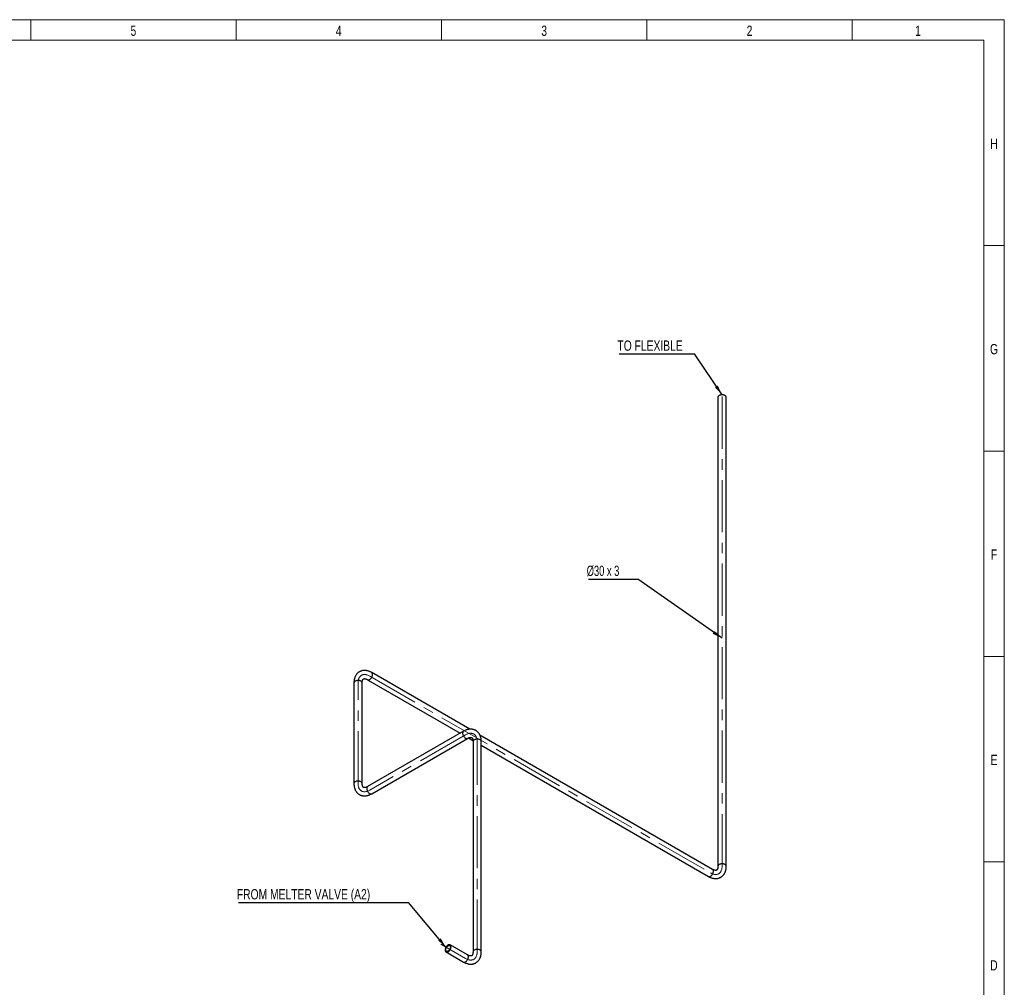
# Model space of a CAD drawing. Header units: millimetres. Extents: x 15 to 592, y 5 to 415.
# Tile 13 of 13: x 349 to 589, y 179 to 415. Entities that reach past the tile are written whole.
import ezdxf

# ---------------------------------------------------------------- set-up
doc = ezdxf.new("R2010")
doc.units = ezdxf.units.MM
doc.linetypes.add('CENTERX2', pattern=[20.32, 12.7, -2.54, 2.54, -2.54])
doc.layers.add('COTAS', color=166, linetype='Continuous')
doc.styles.add('SLDTEXTSTYLE0', font='TXT', dxfattribs={"width": 0.75})
doc.styles.add('SLDTEXTSTYLE4', font='TXT', dxfattribs={"width": 0.678571})
doc.dimstyles.new('SLDDIMSTYLE1', dxfattribs={"dimtxt": 0.18, "dimasz": 2.5, "dimexe": 0, "dimexo": 0.0625, "dimgap": 0, "dimtad": 0, "dimtih": 1, "dimtoh": 1, "dimdec": 0, "dimrnd": 1e-09, "dimzin": 0, "dimdsep": 46, "dimtxsty": 'Standard', "dimsah": 1, "dimcen": 0.09, "dimadec": 0, "dimazin": 0, "dimtfac": 2.5, "dimtdec": 0, "dimtofl": 0, "dimtmove": 0, "dimatfit": 3, "dimfxl": 0, "dimfrac": 2, "dimtolj": 1, "dimtzin": 0, "dimarcsym": 0})

# ---------------------------------------------------------------- blocks, each defined once
blk = doc.blocks.new('SW_NOTE_0')
at = {"layer": 'COTAS', "color": 0}
blk.add_line((-41.35, 0), (0, 0), dxfattribs=at)
at = {"layer": 'COTAS', "color": 0, "insert": (-41.78, 3.25), "char_height": 2.5, "attachment_point": 1, "style": 'SLDTEXTSTYLE0'}
blk.add_mtext('FROM MELTER VALVE (A2)', dxfattribs=at)
blk = doc.blocks.new('SW_NOTE_0_1')
at = {"layer": 'COTAS', "color": 0}
blk.add_line((-18.32, 0), (0, 0), dxfattribs=at)
at = {"layer": 'COTAS', "color": 0, "insert": (-18.76, 3.24), "char_height": 2.5, "attachment_point": 1, "style": 'SLDTEXTSTYLE0'}
blk.add_mtext('TO FLEXIBLE', dxfattribs=at)
blk = doc.blocks.new('SW_NOTE_0_2')
at = {"layer": 'COTAS', "color": 0}
blk.add_line((-12, 0), (0, 0), dxfattribs=at)
at = {"layer": 'COTAS', "color": 0, "insert": (-12.46, 3.31), "char_height": 2.5, "attachment_point": 1, "style": 'SLDTEXTSTYLE4'}
blk.add_mtext('Ø30 x 3', dxfattribs=at)

msp = doc.modelspace()

# ---------------------------------------------------------------- linework, layer by layer
at = {"color": 7, "linetype": 'Continuous', "lineweight": 18}
for p, q in [((15, 415), (589, 415)), ((352, 410), (352, 415)), ((402, 410), (402, 415)), ((452, 410), (452, 415)), ((502, 410), (502, 415)), ((552, 410), (552, 415)), ((589, 415), (589, 5)), ((20, 410), (584, 410)), ((584, 410), (584, 10)), ((584, 360), (589, 360)), ((584, 310), (589, 310)), ((584, 260), (589, 260)), ((584.001, 210), (583.999, 210)), ((584, 210), (589, 210))]:
    msp.add_line(p, q, dxfattribs=at)
at = {"color": 7, "linetype": 'Continuous', "lineweight": 25}
for p, q in [((519.29501, 323.09864), (519.29501, 208.94623)), ((521.29501, 208.94623), (521.29501, 323.09864)), ((433.99943, 254.34278), (456.54522, 241.32737)), ((458.87642, 242.29094), (434.99935, 256.07488)), ((430.67096, 253.57548), (430.67096, 229.07926)), ((432.67096, 229.07926), (432.67096, 253.57548)), ((457.33395, 241.78269), (433.99943, 228.31196)), ((434.99935, 226.57986), (458.33387, 240.0506)), ((458.55782, 240.16553), (459.64903, 239.53558)), ((517.96654, 208.17894), (461.33042, 240.87427)), ((459.66234, 239.2833), (459.66234, 188.11341)), ((461.66234, 188.11341), (461.66234, 239.2833)), ((461.66234, 238.37332), (516.96662, 206.44684)), ((458.33387, 187.34611), (454.09123, 189.79533)), ((453.09131, 188.06324), (457.33395, 185.61401))]:
    msp.add_line(p, q, dxfattribs=at)
at = {"color": 7, "linetype": 'Continuous', "lineweight": 25, "flags": 128}
for points in [[(521.00212, 323.50684), (520.88589, 323.56437), (520.75582, 323.61098), (520.61494, 323.64559), (520.46656, 323.66737), (520.31417, 323.67582), (520.16132, 323.67075), (520.01161, 323.65226), (519.86854, 323.6208), (519.73547, 323.5771), (519.61551, 323.52218), (519.51148, 323.45734), (519.42581, 323.38409), (519.36052, 323.30414), (519.31713, 323.21939), (519.29666, 323.1318), (519.29501, 323.09864)], [(521.29501, 323.09864), (521.29483, 323.1097), (521.28019, 323.19767), (521.24245, 323.28333), (521.18251, 323.36466), (521.10177, 323.43975), (521.00212, 323.50684)], [(432.37807, 253.98369), (432.26184, 254.04122), (432.13177, 254.08783), (431.99089, 254.12243), (431.84251, 254.14421), (431.69012, 254.15266), (431.53727, 254.14759), (431.38756, 254.1291), (431.24449, 254.09764), (431.11142, 254.05394), (430.99146, 253.99902), (430.88743, 253.93418), (430.80176, 253.86093), (430.73647, 253.78099), (430.69308, 253.69623), (430.67261, 253.60864), (430.67096, 253.57548)], [(433.99954, 254.34272), (434.02893, 254.32765), (434.11503, 254.30157), (434.21013, 254.29675), (434.31202, 254.31331), (434.41829, 254.35086), (434.52647, 254.40852), (434.63402, 254.48494), (434.7384, 254.57833), (434.83719, 254.6865), (434.92805, 254.8069), (435.00887, 254.93673), (435.07775, 255.07294), (435.13307, 255.21233), (435.17354, 255.35164), (435.19821, 255.48761), (435.20649, 255.61703)], [(435.20649, 255.61703), (435.19821, 255.73689), (435.17354, 255.84438), (435.13307, 255.93696), (435.07775, 256.01248), (435.00887, 256.06917), (434.9993, 256.07491)], [(432.67096, 253.57548), (432.67078, 253.58654), (432.65614, 253.67452), (432.6184, 253.76017), (432.55846, 253.8415), (432.47772, 253.91659), (432.37807, 253.98369)], [(457.33392, 241.78268), (457.27155, 241.7363), (457.21271, 241.66534), (457.16843, 241.57683), (457.13974, 241.47284), (457.12732, 241.35583), (457.13147, 241.22851), (457.15208, 241.09389), (457.18867, 240.95511), (457.24039, 240.81543), (457.30602, 240.67813), (457.38402, 240.54641), (457.47257, 240.42337), (457.56958, 240.3119), (457.6728, 240.21459), (457.77978, 240.13375), (457.88804, 240.07125), (457.99503, 240.02857), (458.09824, 240.00671), (458.19526, 240.00617), (458.2838, 240.02698), (458.33303, 240.05011)], [(461.36945, 239.6915), (461.25322, 239.74903), (461.12314, 239.79564), (460.98227, 239.83025), (460.83389, 239.85203), (460.68149, 239.86048), (460.52865, 239.8554), (460.37894, 239.83692), (460.23587, 239.80546), (460.10279, 239.76175), (459.98284, 239.70684), (459.8788, 239.642), (459.79314, 239.56874), (459.72785, 239.4888), (459.68446, 239.40404), (459.66399, 239.31646), (459.66234, 239.2833)], [(461.66234, 239.2833), (461.66216, 239.29436), (461.64751, 239.38233), (461.60978, 239.46799), (461.54984, 239.54932), (461.4691, 239.62441), (461.36945, 239.6915)], [(432.37807, 229.48746), (432.26184, 229.54499), (432.13177, 229.5916), (431.99089, 229.62621), (431.84251, 229.64799), (431.69012, 229.65644), (431.53727, 229.65136), (431.38756, 229.63288), (431.24449, 229.60142), (431.11142, 229.55771), (430.99146, 229.5028), (430.88743, 229.43796), (430.80176, 229.3647), (430.73647, 229.28476), (430.69308, 229.2), (430.67261, 229.11242), (430.67096, 229.07913)], [(432.67096, 229.07929), (432.67078, 229.09032), (432.65614, 229.17829), (432.6184, 229.26395), (432.55846, 229.34528), (432.47772, 229.42037), (432.37807, 229.48746)], [(433.99943, 228.31196), (433.93703, 228.26556), (433.87819, 228.1946), (433.8339, 228.10609), (433.80522, 228.00211), (433.7928, 227.88509), (433.79695, 227.75778), (433.81756, 227.62316), (433.85415, 227.48438), (433.90587, 227.3447), (433.9715, 227.20739), (434.0495, 227.07568), (434.13804, 226.95264), (434.23506, 226.84116), (434.33827, 226.74386), (434.44526, 226.66301), (434.55352, 226.60052), (434.6605, 226.55784), (434.76372, 226.53597), (434.86073, 226.53544), (434.94928, 226.55624), (434.99935, 226.57986)], [(521.00212, 209.35444), (520.88589, 209.41197), (520.75582, 209.45858), (520.61494, 209.49318), (520.46656, 209.51496), (520.31417, 209.52342), (520.16132, 209.51834), (520.01161, 209.49985), (519.86854, 209.46839), (519.73547, 209.42469), (519.61551, 209.36977), (519.51148, 209.30493), (519.42581, 209.23168), (519.36052, 209.15174), (519.31713, 209.06698), (519.29666, 208.97939), (519.29501, 208.94716)], [(521.29501, 208.94626), (521.29483, 208.95729), (521.28019, 209.04527), (521.24245, 209.13092), (521.18251, 209.21225), (521.10177, 209.28734), (521.00212, 209.35444)], [(516.96662, 206.44684), (516.99613, 206.43171), (517.08222, 206.40562), (517.17733, 206.40081), (517.27921, 206.41737), (517.38549, 206.45492), (517.49367, 206.51258), (517.60121, 206.589), (517.7056, 206.68239), (517.80438, 206.79055), (517.89525, 206.91096), (517.97607, 207.04079), (518.04495, 207.177), (518.10027, 207.31639), (518.14074, 207.4557), (518.1654, 207.59166), (518.17369, 207.72109)], [(518.17369, 207.72109), (518.1654, 207.84095), (518.14074, 207.94844), (518.10027, 208.04102), (518.04495, 208.11654), (517.97607, 208.17322), (517.96654, 208.17894)], [(454.29838, 189.33749), (454.29009, 189.45735), (454.26542, 189.56483), (454.22496, 189.65742), (454.16963, 189.73294), (454.10076, 189.78962), (454.01994, 189.82614), (453.92907, 189.84163), (453.83029, 189.83574), (453.7259, 189.80861), (453.61836, 189.76086), (453.51018, 189.69362), (453.4039, 189.60847), (453.30202, 189.5074), (453.20691, 189.39277), (453.12081, 189.26729), (453.04575, 189.13388), (452.98346, 188.99567), (452.93543, 188.85591), (452.90276, 188.71787), (452.88624, 188.58478), (452.88624, 188.45977), (452.90276, 188.34577), (452.93543, 188.24544), (452.98346, 188.16114), (453.04575, 188.09484), (453.12081, 188.04811), (453.20691, 188.02202), (453.30202, 188.01721), (453.4039, 188.03377), (453.51018, 188.07132), (453.61836, 188.12898), (453.7259, 188.2054), (453.83029, 188.29879), (453.92907, 188.40695), (454.01994, 188.52736), (454.10076, 188.65719), (454.16963, 188.7934), (454.22496, 188.93279), (454.26542, 189.0721), (454.29009, 189.20806), (454.29838, 189.33749)], [(454.15696, 189.25585), (454.14836, 189.13745), (454.12284, 189.01274), (454.08117, 188.88548), (454.02461, 188.75956), (453.95489, 188.63879), (453.87411, 188.52685), (453.78475, 188.42714), (453.6895, 188.34268), (453.59127, 188.27605), (453.49304, 188.22927), (453.3978, 188.20376), (453.30843, 188.20029), (453.22766, 188.21897), (453.15793, 188.25923), (453.10137, 188.31986), (453.0597, 188.399), (453.03418, 188.49425), (453.02559, 188.60272), (453.03418, 188.72112), (453.0597, 188.84583), (453.10137, 188.97309), (453.15793, 189.09901), (453.22766, 189.21978), (453.30843, 189.33172), (453.3978, 189.43143), (453.49304, 189.51589), (453.59127, 189.58252), (453.6895, 189.6293), (453.78475, 189.65481), (453.87411, 189.65828), (453.95489, 189.6396), (454.02461, 189.59934), (454.08117, 189.53871), (454.12284, 189.45957), (454.14836, 189.36432), (454.15696, 189.25585)], [(458.54102, 186.88826), (458.53273, 187.00813), (458.50807, 187.11561), (458.4676, 187.20819), (458.41228, 187.28371), (458.3434, 187.3404), (458.33387, 187.34611)], [(461.36945, 188.52161), (461.25322, 188.57914), (461.12314, 188.62575), (460.98227, 188.66035), (460.83389, 188.68214), (460.68149, 188.69059), (460.52865, 188.68551), (460.37894, 188.66703), (460.23587, 188.63556), (460.10279, 188.59186), (459.98284, 188.53695), (459.8788, 188.4721), (459.79314, 188.39885), (459.72785, 188.31891), (459.68446, 188.23415), (459.66399, 188.14657), (459.66234, 188.11433)], [(461.66234, 188.11344), (461.66216, 188.12447), (461.64751, 188.21244), (461.60978, 188.2981), (461.54984, 188.37942), (461.4691, 188.45452), (461.36945, 188.52161)], [(457.33395, 185.61401), (457.36346, 185.59888), (457.44955, 185.5728), (457.54466, 185.56798), (457.64654, 185.58454), (457.75282, 185.62209), (457.861, 185.67975), (457.96854, 185.75617), (458.07293, 185.84956), (458.17171, 185.95773), (458.26258, 186.07814), (458.3434, 186.20796), (458.41228, 186.34417), (458.4676, 186.48356), (458.50807, 186.62287), (458.53273, 186.75884), (458.54102, 186.88826)]]:
    msp.add_lwpolyline(points, dxfattribs=at)
at = {"color": 7, "linetype": 'Continuous', "lineweight": 25}
for points, knots in [([(434.99935, 256.07488), (434.95363, 256.10067), (434.82383, 256.17388), (434.6071, 256.28002), (434.3492, 256.38644), (434.09011, 256.47185), (433.83176, 256.53566), (433.57591, 256.57724), (433.32439, 256.59645), (433.07883, 256.59345), (432.84071, 256.56874), (432.61124, 256.52301), (432.39143, 256.45707), (432.18212, 256.37177), (431.98405, 256.26796), (431.79787, 256.14649), (431.62422, 256.00818), (431.46361, 255.8538), (431.31645, 255.68397), (431.18311, 255.49916), (431.06396, 255.29973), (430.95946, 255.08604), (430.8701, 254.85847), (430.79645, 254.61759), (430.73897, 254.36422), (430.69851, 254.09934), (430.67497, 253.836), (430.67224, 253.65874), (430.67096, 253.57548)], [0, 0, 0, 0, 0.0231326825, 0.0656766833, 0.1082170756, 0.1505264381, 0.1924318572, 0.2337610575, 0.2743728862, 0.3141832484, 0.3531766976, 0.3914024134, 0.4289604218, 0.4659854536, 0.5026332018, 0.5390704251, 0.5754363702, 0.6118794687, 0.6485674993, 0.6856572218, 0.723286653, 0.7615649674, 0.8005608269, 0.8402916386, 0.880717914, 0.9217470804, 0.9632483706, 1, 1, 1, 1]), ([(432.67096, 253.57548), (432.67126, 253.60563), (432.67214, 253.69299), (432.68165, 253.82732), (432.70174, 253.97217), (432.72986, 254.10025), (432.76416, 254.21112), (432.80288, 254.30461), (432.84424, 254.38127), (432.8868, 254.44237), (432.93007, 254.49012), (432.97596, 254.52793), (433.02443, 254.55577), (433.08168, 254.57673), (433.14715, 254.59008), (433.22245, 254.59561), (433.31135, 254.59225), (433.41501, 254.57762), (433.53366, 254.54912), (433.66245, 254.50638), (433.80042, 254.44835), (433.91441, 254.39109), (433.98191, 254.35274), (433.99943, 254.34278)], [0, 0, 0, 0, 0.024506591, 0.071003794, 0.11728703, 0.163497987, 0.209809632, 0.256551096, 0.3042629, 0.353809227, 0.40664606, 0.465493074, 0.536254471, 0.597664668, 0.651229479, 0.70034249, 0.74685932, 0.796098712, 0.843720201, 0.890554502, 0.937116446, 0.983676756, 1, 1, 1, 1]), ([(461.66234, 239.2833), (461.66181, 239.33579), (461.66032, 239.48481), (461.6439, 239.72558), (461.60712, 240.00216), (461.55156, 240.26926), (461.47766, 240.52493), (461.38577, 240.76731), (461.27666, 240.99477), (461.15131, 241.20595), (461.01086, 241.39985), (460.85654, 241.57574), (460.68954, 241.73316), (460.51102, 241.8718), (460.32209, 241.99146), (460.12382, 242.09198), (459.91723, 242.17324), (459.70324, 242.23517), (459.48259, 242.27772), (459.25588, 242.30081), (459.02361, 242.30431), (458.78631, 242.28798), (458.54456, 242.25162), (458.29914, 242.19498), (458.05099, 242.1181), (457.80138, 242.02072), (457.56156, 241.90946), (457.40669, 241.8232), (457.33395, 241.78269)], [0, 0, 0, 0, 0.023132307, 0.065676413, 0.108217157, 0.150527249, 0.192433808, 0.233764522, 0.274378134, 0.314190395, 0.353185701, 0.391413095, 0.428972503, 0.465998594, 0.502647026, 0.53908454, 0.575450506, 0.611893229, 0.648580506, 0.685669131, 0.723297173, 0.761573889, 0.800568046, 0.84029718, 0.880721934, 0.921749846, 0.963250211, 1, 1, 1, 1]), ([(458.33387, 240.0506), (458.36013, 240.06541), (458.43621, 240.10831), (458.55728, 240.16723), (458.69274, 240.22223), (458.81769, 240.26189), (458.93082, 240.28761), (459.03112, 240.3008), (459.11816, 240.3033), (459.19233, 240.29698), (459.2553, 240.28337), (459.31097, 240.26252), (459.35932, 240.23445), (459.4061, 240.19532), (459.45039, 240.14527), (459.49284, 240.08279), (459.53437, 240.00409), (459.57354, 239.90697), (459.60818, 239.78993), (459.63555, 239.65699), (459.65427, 239.50846), (459.66167, 239.38109), (459.6622, 239.30345), (459.66234, 239.2833)], [0, 0, 0, 0, 0.024506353, 0.071002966, 0.117285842, 0.163496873, 0.209809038, 0.256551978, 0.304266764, 0.353818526, 0.406665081, 0.465530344, 0.53632951, 0.597706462, 0.651256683, 0.700360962, 0.746872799, 0.79610675, 0.84372554, 0.890558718, 0.937120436, 0.983680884, 1, 1, 1, 1]), ([(430.67096, 229.07926), (430.67149, 229.02677), (430.67298, 228.87775), (430.6894, 228.63697), (430.72618, 228.3604), (430.78174, 228.0933), (430.85564, 227.83763), (430.94753, 227.59525), (431.05664, 227.36779), (431.18199, 227.1566), (431.32244, 226.96271), (431.47676, 226.78682), (431.64376, 226.6294), (431.82228, 226.49076), (432.01121, 226.3711), (432.20948, 226.27058), (432.41607, 226.18932), (432.63006, 226.12739), (432.85071, 226.08484), (433.07742, 226.06174), (433.30969, 226.05825), (433.54699, 226.07457), (433.78874, 226.11094), (434.03416, 226.16758), (434.28231, 226.24446), (434.53192, 226.34183), (434.77174, 226.4531), (434.92661, 226.53935), (434.99935, 226.57986)], [0, 0, 0, 0, 0.0231323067, 0.0656764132, 0.1082171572, 0.1505272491, 0.1924338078, 0.2337645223, 0.2743781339, 0.3141903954, 0.3531857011, 0.3914130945, 0.4289725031, 0.4659985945, 0.5026470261, 0.5390845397, 0.5754505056, 0.6118932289, 0.648580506, 0.6856691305, 0.7232971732, 0.7615738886, 0.8005680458, 0.8402971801, 0.8807219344, 0.9217498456, 0.9632502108, 1, 1, 1, 1]), ([(433.99943, 228.31196), (433.97317, 228.29715), (433.89709, 228.25425), (433.77602, 228.19533), (433.64056, 228.14033), (433.51561, 228.10066), (433.40248, 228.07495), (433.30218, 228.06175), (433.21514, 228.05926), (433.14097, 228.06558), (433.078, 228.07918), (433.02233, 228.10003), (432.97398, 228.1281), (432.9272, 228.16724), (432.88291, 228.21729), (432.84046, 228.27977), (432.79893, 228.35847), (432.75976, 228.45559), (432.72512, 228.57263), (432.69775, 228.70557), (432.67903, 228.8541), (432.67163, 228.98147), (432.6711, 229.05911), (432.67096, 229.07926)], [0, 0, 0, 0, 0.024506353, 0.071002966, 0.117285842, 0.163496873, 0.209809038, 0.256551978, 0.304266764, 0.353818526, 0.406665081, 0.465530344, 0.53632951, 0.597706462, 0.651256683, 0.700360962, 0.746872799, 0.79610675, 0.84372554, 0.890558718, 0.937120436, 0.983680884, 1, 1, 1, 1]), ([(516.96662, 206.44684), (517.01234, 206.42105), (517.14214, 206.34784), (517.35887, 206.24169), (517.61677, 206.13528), (517.87586, 206.04987), (518.13422, 205.98606), (518.39006, 205.94448), (518.64159, 205.92527), (518.88714, 205.92827), (519.12526, 205.95297), (519.35473, 205.9987), (519.57454, 206.06465), (519.78385, 206.14995), (519.98193, 206.25376), (520.1681, 206.37523), (520.34175, 206.51354), (520.50236, 206.66791), (520.64952, 206.83774), (520.78286, 207.02256), (520.90201, 207.22199), (521.00651, 207.43568), (521.09587, 207.66324), (521.16952, 207.90413), (521.227, 208.1575), (521.26746, 208.42237), (521.291, 208.68572), (521.29373, 208.86298), (521.29501, 208.94623)], [0, 0, 0, 0, 0.0231326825, 0.0656766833, 0.1082170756, 0.1505264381, 0.1924318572, 0.2337610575, 0.2743728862, 0.3141832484, 0.3531766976, 0.3914024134, 0.4289604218, 0.4659854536, 0.5026332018, 0.5390704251, 0.5754363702, 0.6118794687, 0.6485674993, 0.6856572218, 0.723286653, 0.7615649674, 0.8005608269, 0.8402916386, 0.880717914, 0.9217470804, 0.9632483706, 1, 1, 1, 1]), ([(519.29501, 208.94623), (519.29471, 208.91608), (519.29383, 208.82873), (519.28432, 208.6944), (519.26424, 208.54955), (519.23611, 208.42147), (519.20181, 208.3106), (519.16309, 208.21711), (519.12173, 208.14045), (519.07917, 208.07935), (519.0359, 208.03159), (518.99002, 207.99379), (518.94155, 207.96595), (518.8843, 207.94499), (518.81882, 207.93164), (518.74352, 207.92611), (518.65462, 207.92947), (518.55096, 207.94409), (518.43231, 207.9726), (518.30352, 208.01534), (518.16555, 208.07336), (518.05156, 208.13063), (517.98406, 208.16898), (517.96654, 208.17894)], [0, 0, 0, 0, 0.024506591, 0.071003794, 0.11728703, 0.163497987, 0.209809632, 0.256551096, 0.3042629, 0.353809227, 0.40664606, 0.465493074, 0.536254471, 0.597664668, 0.651229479, 0.70034249, 0.74685932, 0.796098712, 0.843720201, 0.890554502, 0.937116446, 0.983676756, 1, 1, 1, 1]), ([(457.33395, 185.61401), (457.37967, 185.58823), (457.50947, 185.51501), (457.7262, 185.40887), (457.9841, 185.30245), (458.24319, 185.21704), (458.50154, 185.15323), (458.75739, 185.11165), (459.00891, 185.09244), (459.25447, 185.09544), (459.49259, 185.12015), (459.72206, 185.16588), (459.94187, 185.23182), (460.15118, 185.31712), (460.34925, 185.42093), (460.53543, 185.5424), (460.70908, 185.68071), (460.86969, 185.83509), (461.01685, 186.00492), (461.15019, 186.18973), (461.26934, 186.38916), (461.37384, 186.60286), (461.4632, 186.83042), (461.53685, 187.0713), (461.59433, 187.32467), (461.63479, 187.58955), (461.65833, 187.85289), (461.66106, 188.03016), (461.66234, 188.11341)], [0, 0, 0, 0, 0.0231326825, 0.0656766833, 0.1082170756, 0.1505264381, 0.1924318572, 0.2337610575, 0.2743728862, 0.3141832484, 0.3531766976, 0.3914024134, 0.4289604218, 0.4659854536, 0.5026332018, 0.5390704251, 0.5754363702, 0.6118794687, 0.6485674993, 0.6856572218, 0.723286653, 0.7615649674, 0.8005608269, 0.8402916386, 0.880717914, 0.9217470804, 0.9632483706, 1, 1, 1, 1]), ([(459.66234, 188.11341), (459.66204, 188.08326), (459.66116, 187.9959), (459.65165, 187.86157), (459.63156, 187.71672), (459.60344, 187.58865), (459.56914, 187.47777), (459.53042, 187.38428), (459.48906, 187.30763), (459.4465, 187.24652), (459.40323, 187.19877), (459.35734, 187.16096), (459.30887, 187.13312), (459.25162, 187.11216), (459.18615, 187.09881), (459.11085, 187.09328), (459.02195, 187.09664), (458.91829, 187.11127), (458.79964, 187.13977), (458.67085, 187.18251), (458.53288, 187.24054), (458.41889, 187.2978), (458.35139, 187.33615), (458.33387, 187.34611)], [0, 0, 0, 0, 0.024506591, 0.071003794, 0.11728703, 0.163497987, 0.209809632, 0.256551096, 0.3042629, 0.353809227, 0.40664606, 0.465493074, 0.536254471, 0.597664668, 0.651229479, 0.70034249, 0.74685932, 0.796098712, 0.843720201, 0.890554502, 0.937116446, 0.983676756, 1, 1, 1, 1])]:
    msp.add_open_spline(points, degree=3, knots=knots, dxfattribs=at)
at = {"layer": 'COTAS', "linetype": 'CENTERX2', "lineweight": 18}
for p, q in [((520.29501, 208.94623), (520.29501, 325.09864)), ((434.49939, 255.20883), (517.46658, 207.31289)), ((431.67096, 229.07926), (431.67096, 253.57548)), ((457.83391, 240.91665), (434.49939, 227.44591)), ((460.66234, 188.11341), (460.66234, 239.2833)), ((451.85917, 189.9292), (457.83391, 186.48006))]:
    msp.add_line(p, q, dxfattribs=at)
for centre, major_axis, start_param, end_param in [((434.49939, 251.94267), (1.99984, -3.4642), 2.356275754, 3.927072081), ((457.83391, 237.65048), (-1.99984, -3.4642), 2.356113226, 3.926909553), ((434.49939, 230.71207), (1.99984, 3.4642), 2.356113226, 3.926909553), ((517.46658, 210.57905), (-1.99984, 3.4642), 2.356275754, 3.927072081), ((457.83391, 189.74622), (-1.99984, 3.4642), 2.356275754, 3.927072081)]:
    msp.add_ellipse(centre, major_axis=major_axis, ratio=0.577381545, start_param=start_param, end_param=end_param, dxfattribs=at)

# ---------------------------------------------------------------- block references
at = {"layer": 'COTAS'}
for name, p in [('SW_NOTE_0_1', (513.57666, 333.67949)), ('SW_NOTE_0_2', (499.79453, 278.78438)), ('SW_NOTE_0', (443.94709, 200.11305))]:
    msp.add_blockref(name, p, dxfattribs=at)

# ---------------------------------------------------------------- texts
at = {"color": 7, "linetype": 'Continuous', "lineweight": 0, "char_height": 2.5, "attachment_point": 2, "style": 'SLDTEXTSTYLE0'}
for s, insert in [('5', (376.97483, 413.56267)), ('4', (426.97483, 413.56267)), ('3', (476.97483, 413.56267)), ('2', (526.97483, 413.56267)), ('1', (567.97483, 413.56267)), ('H', (586.49392, 386.06267)), ('G', (586.49219, 336.06267)), ('F', (586.47396, 286.06267)), ('E', (586.50434, 236.06267)), ('D', (586.47135, 186.06267))]:
    msp.add_mtext(s, dxfattribs=dict(at, insert=insert))

# ---------------------------------------------------------------- leaders
at = {"layer": 'COTAS'}
for points in [[(520.29501, 323.65771), (513.57666, 333.67949)], [(520.29501, 264.41891), (499.79453, 278.78438)], [(453.0571, 189.23766), (443.94709, 200.11305)]]:
    msp.add_leader(points, dimstyle='SLDDIMSTYLE1', dxfattribs=at)

doc.saveas('drawing.dxf')
